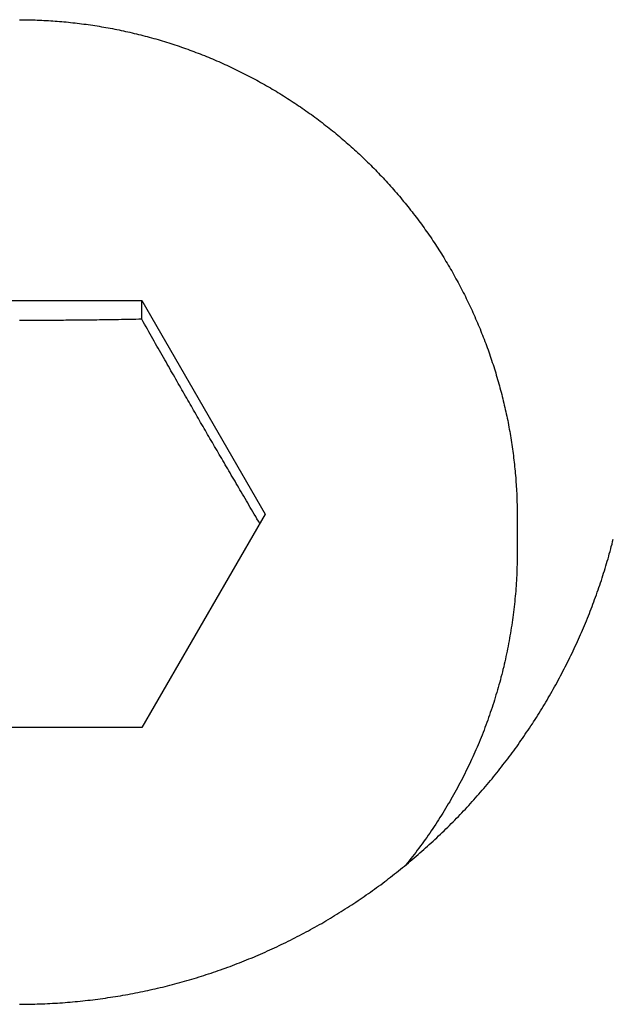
# Model space of a CAD drawing. Extents: x 1917 to 3682, y 1570 to 2675.
# Tile 5 of 166: x 1973.42 to 1977.59, y 1663.23 to 1670.14. Entities that reach past the tile are written whole.
import ezdxf

# ---------------------------------------------------------------- set-up
doc = ezdxf.new("R2010")
doc.units = 0
doc.header["$MEASUREMENT"] = 0
doc.layers.add('KF_SEQUENZA_5_NW_REAR', color=7, linetype='CONTINUOUS')
doc.layers.add('KF_SEQUENZA_5_NW_TOP', color=7, linetype='CONTINUOUS')

# ---------------------------------------------------------------- blocks, each defined once
blk = doc.blocks.new('KF_SEQUENZA_5_NW_TOP')
at = {"layer": 'KF_SEQUENZA_5_NW_TOP'}
for p, q in [((-128.866, 1.8982), (-127.134, 1.8982)), ((-127.134, 1.8982), (-126.2679, 0.4014)), ((-127.134, 1.7676), (-127.134, 1.8982)), ((-126.2679, 0.4014), (-127.134, -1.0954)), ((-124.5, 0.3753), (-124.5, 0.1402)), ((-127.134, -1.0954), (-128.866, -1.0954))]:
    blk.add_line(p, q, dxfattribs=at)
for points in [[(-127.992, 3.8686, 0), (-127.977, 3.8686, 0), (-127.961, 3.8684, 0), (-127.945, 3.8682, 0), (-127.93, 3.8679, 0), (-127.914, 3.8676, 0), (-127.898, 3.8672, 0), (-127.883, 3.8667, 0), (-127.867, 3.8661, 0), (-127.851, 3.8655, 0), (-127.836, 3.8648, 0), (-127.82, 3.864, 0), (-127.805, 3.8632, 0), (-127.789, 3.8623, 0), (-127.773, 3.8613, 0), (-127.758, 3.8603, 0), (-127.742, 3.8592, 0), (-127.727, 3.858, 0), (-127.711, 3.8567, 0), (-127.695, 3.8554, 0), (-127.68, 3.854, 0), (-127.664, 3.8525, 0), (-127.649, 3.851, 0), (-127.633, 3.8494, 0), (-127.618, 3.8477, 0), (-127.602, 3.846, 0), (-127.587, 3.8441, 0), (-127.571, 3.8423, 0), (-127.556, 3.8403, 0), (-127.54, 3.8383, 0), (-127.525, 3.8362, 0), (-127.509, 3.834, 0), (-127.494, 3.8318, 0), (-127.478, 3.8295, 0), (-127.463, 3.8272, 0), (-127.447, 3.8247, 0), (-127.432, 3.8222, 0), (-127.416, 3.8197, 0), (-127.401, 3.817, 0), (-127.386, 3.8143, 0), (-127.37, 3.8115, 0), (-127.355, 3.8087, 0), (-127.339, 3.8058, 0), (-127.324, 3.8028, 0), (-127.309, 3.7997, 0), (-127.293, 3.7966, 0), (-127.278, 3.7934, 0), (-127.263, 3.7902, 0), (-127.248, 3.7869, 0), (-127.232, 3.7835, 0), (-127.217, 3.78, 0), (-127.202, 3.7765, 0), (-127.187, 3.7729, 0), (-127.171, 3.7693, 0), (-127.156, 3.7655, 0), (-127.141, 3.7617, 0), (-127.126, 3.7579, 0), (-127.111, 3.754, 0), (-127.096, 3.75, 0), (-127.081, 3.7459, 0), (-127.065, 3.7418, 0), (-127.05, 3.7376, 0), (-127.035, 3.7333, 0), (-127.02, 3.729, 0), (-127.005, 3.7246, 0), (-126.99, 3.7201, 0), (-126.975, 3.7156, 0), (-126.96, 3.711, 0), (-126.945, 3.7063, 0), (-126.931, 3.7016, 0), (-126.916, 3.6968, 0), (-126.901, 3.6919, 0), (-126.886, 3.687, 0), (-126.871, 3.682, 0), (-126.856, 3.6769, 0), (-126.842, 3.6718, 0), (-126.827, 3.6666, 0), (-126.812, 3.6613, 0), (-126.797, 3.656, 0), (-126.783, 3.6506, 0), (-126.768, 3.6451, 0), (-126.754, 3.6396, 0), (-126.739, 3.634, 0), (-126.724, 3.6284, 0), (-126.71, 3.6226, 0), (-126.695, 3.6168, 0), (-126.681, 3.611, 0), (-126.666, 3.6051, 0), (-126.652, 3.5991, 0), (-126.637, 3.593, 0), (-126.623, 3.5869, 0), (-126.609, 3.5808, 0), (-126.594, 3.5745, 0), (-126.58, 3.5682, 0), (-126.566, 3.5618, 0), (-126.552, 3.5554, 0), (-126.537, 3.5489, 0), (-126.523, 3.5423, 0), (-126.509, 3.5357, 0), (-126.495, 3.529, 0), (-126.481, 3.5223, 0), (-126.467, 3.5155, 0), (-126.453, 3.5086, 0), (-126.439, 3.5017, 0), (-126.425, 3.4947, 0), (-126.411, 3.4876, 0), (-126.397, 3.4805, 0), (-126.383, 3.4733, 0), (-126.369, 3.4661, 0), (-126.355, 3.4588, 0), (-126.341, 3.4514, 0), (-126.328, 3.444, 0), (-126.314, 3.4365, 0), (-126.3, 3.4289, 0), (-126.287, 3.4213, 0), (-126.273, 3.4137, 0), (-126.259, 3.4059, 0), (-126.246, 3.3981, 0), (-126.232, 3.3903, 0), (-126.219, 3.3824, 0), (-126.205, 3.3744, 0), (-126.192, 3.3664, 0), (-126.179, 3.3583, 0), (-126.165, 3.3501, 0), (-126.152, 3.3419, 0), (-126.139, 3.3336, 0), (-126.125, 3.3253, 0), (-126.112, 3.3169, 0), (-126.099, 3.3085, 0), (-126.086, 3.3, 0), (-126.073, 3.2914, 0), (-126.06, 3.2828, 0), (-126.047, 3.2741, 0), (-126.034, 3.2654, 0), (-126.021, 3.2566, 0), (-126.008, 3.2477, 0), (-125.995, 3.2388, 0), (-125.983, 3.2299, 0), (-125.97, 3.2208, 0), (-125.957, 3.2117, 0), (-125.944, 3.2026, 0), (-125.932, 3.1934, 0), (-125.919, 3.1842, 0), (-125.907, 3.1749, 0), (-125.894, 3.1655, 0), (-125.882, 3.1561, 0), (-125.869, 3.1466, 0), (-125.857, 3.1371, 0), (-125.844, 3.1275, 0), (-125.832, 3.1178, 0), (-125.82, 3.1082, 0), (-125.808, 3.0984, 0), (-125.795, 3.0886, 0), (-125.783, 3.0787, 0), (-125.771, 3.0688, 0), (-125.759, 3.0589, 0), (-125.747, 3.0488, 0), (-125.735, 3.0388, 0), (-125.723, 3.0286, 0), (-125.712, 3.0184, 0), (-125.7, 3.0082, 0), (-125.688, 2.9979, 0), (-125.676, 2.9876, 0), (-125.665, 2.9772, 0), (-125.653, 2.9667, 0), (-125.641, 2.9562, 0), (-125.63, 2.9457, 0), (-125.618, 2.9351, 0), (-125.607, 2.9244, 0), (-125.596, 2.9137, 0), (-125.584, 2.903, 0), (-125.573, 2.8922, 0), (-125.562, 2.8813, 0), (-125.55, 2.8704, 0), (-125.539, 2.8595, 0), (-125.528, 2.8485, 0), (-125.517, 2.8374, 0), (-125.506, 2.8263, 0), (-125.495, 2.8152, 0), (-125.484, 2.804, 0), (-125.474, 2.7927, 0), (-125.463, 2.7814, 0), (-125.452, 2.7701, 0), (-125.441, 2.7587, 0), (-125.431, 2.7473, 0), (-125.42, 2.7358, 0), (-125.409, 2.7242, 0), (-125.399, 2.7127, 0), (-125.389, 2.701, 0), (-125.378, 2.6894, 0), (-125.368, 2.6776, 0), (-125.358, 2.6659, 0), (-125.347, 2.6541, 0), (-125.337, 2.6422, 0), (-125.327, 2.6303, 0), (-125.317, 2.6184, 0), (-125.307, 2.6064, 0), (-125.297, 2.5944, 0), (-125.287, 2.5823, 0), (-125.277, 2.5702, 0), (-125.267, 2.558, 0), (-125.258, 2.5458, 0), (-125.248, 2.5335, 0), (-125.238, 2.5212, 0), (-125.229, 2.5089, 0), (-125.219, 2.4965, 0), (-125.21, 2.4841, 0), (-125.2, 2.4716, 0), (-125.191, 2.4591, 0), (-125.182, 2.4466, 0), (-125.172, 2.434, 0), (-125.163, 2.4214, 0), (-125.154, 2.4087, 0), (-125.145, 2.396, 0), (-125.136, 2.3832, 0), (-125.127, 2.3704, 0), (-125.118, 2.3576, 0), (-125.109, 2.3447, 0), (-125.1, 2.3318, 0), (-125.092, 2.3188, 0), (-125.083, 2.3059, 0), (-125.074, 2.2928, 0), (-125.066, 2.2798, 0), (-125.057, 2.2666, 0), (-125.049, 2.2535, 0), (-125.041, 2.2403, 0), (-125.032, 2.2271, 0), (-125.024, 2.2138, 0), (-125.016, 2.2005, 0), (-125.008, 2.1872, 0), (-125, 2.1738, 0), (-124.992, 2.1604, 0), (-124.984, 2.147, 0), (-124.976, 2.1335, 0), (-124.968, 2.12, 0), (-124.96, 2.1065, 0), (-124.952, 2.0929, 0), (-124.945, 2.0793, 0), (-124.937, 2.0656, 0), (-124.93, 2.0519, 0), (-124.922, 2.0382, 0), (-124.915, 2.0245, 0), (-124.907, 2.0107, 0), (-124.9, 1.9969, 0), (-124.893, 1.983, 0), (-124.886, 1.9692, 0), (-124.879, 1.9552, 0), (-124.871, 1.9413, 0), (-124.864, 1.9273, 0), (-124.858, 1.9133, 0), (-124.851, 1.8993, 0), (-124.844, 1.8852, 0), (-124.837, 1.8711, 0), (-124.831, 1.857, 0), (-124.824, 1.8429, 0), (-124.817, 1.8287, 0), (-124.811, 1.8144, 0), (-124.805, 1.8002, 0), (-124.798, 1.7859, 0), (-124.792, 1.7716, 0), (-124.786, 1.7573, 0), (-124.779, 1.743, 0), (-124.773, 1.7286, 0), (-124.767, 1.7142, 0), (-124.761, 1.6997, 0), (-124.756, 1.6853, 0), (-124.75, 1.6708, 0), (-124.744, 1.6563, 0), (-124.738, 1.6418, 0), (-124.733, 1.6272, 0), (-124.727, 1.6126, 0), (-124.721, 1.598, 0), (-124.716, 1.5833, 0), (-124.711, 1.5687, 0), (-124.705, 1.554, 0), (-124.7, 1.5393, 0), (-124.695, 1.5246, 0), (-124.69, 1.5098, 0), (-124.685, 1.495, 0), (-124.68, 1.4802, 0), (-124.675, 1.4654, 0), (-124.67, 1.4506, 0), (-124.665, 1.4357, 0), (-124.66, 1.4208, 0), (-124.656, 1.4059, 0), (-124.651, 1.391, 0), (-124.647, 1.376, 0), (-124.642, 1.3611, 0), (-124.638, 1.3461, 0), (-124.634, 1.3311, 0), (-124.629, 1.316, 0), (-124.625, 1.301, 0), (-124.621, 1.2859, 0), (-124.617, 1.2708, 0), (-124.613, 1.2557, 0), (-124.609, 1.2406, 0), (-124.605, 1.2255, 0), (-124.601, 1.2103, 0), (-124.598, 1.1951, 0), (-124.594, 1.18, 0), (-124.591, 1.1648, 0), (-124.587, 1.1495, 0), (-124.584, 1.1343, 0), (-124.58, 1.1191, 0), (-124.577, 1.1038, 0), (-124.574, 1.0885, 0), (-124.571, 1.0732, 0), (-124.567, 1.0579, 0), (-124.564, 1.0426, 0), (-124.562, 1.0273, 0), (-124.559, 1.0119, 0), (-124.556, 0.9965, 0), (-124.553, 0.9812, 0), (-124.55, 0.9658, 0), (-124.548, 0.9504, 0), (-124.545, 0.935, 0), (-124.543, 0.9196, 0), (-124.54, 0.9041, 0), (-124.538, 0.8887, 0), (-124.536, 0.8732, 0), (-124.534, 0.8578, 0), (-124.531, 0.8423, 0), (-124.529, 0.8268, 0), (-124.527, 0.8113, 0), (-124.526, 0.7959, 0), (-124.524, 0.7803, 0), (-124.522, 0.7648, 0), (-124.52, 0.7493, 0), (-124.519, 0.7338, 0), (-124.517, 0.7182, 0), (-124.515, 0.7027, 0), (-124.514, 0.6872, 0), (-124.513, 0.6716, 0), (-124.511, 0.656, 0), (-124.51, 0.6405, 0), (-124.509, 0.6249, 0), (-124.508, 0.6093, 0), (-124.507, 0.5937, 0), (-124.506, 0.5782, 0), (-124.505, 0.5626, 0), (-124.504, 0.547, 0), (-124.504, 0.5314, 0), (-124.503, 0.5158, 0), (-124.502, 0.5002, 0), (-124.502, 0.4846, 0), (-124.501, 0.4689, 0), (-124.501, 0.4533, 0), (-124.501, 0.4377, 0), (-124.5, 0.4221, 0), (-124.5, 0.4065, 0), (-124.5, 0.3909, 0), (-124.5, 0.3753, 0)], [(-127.134, 1.7676, 0), (-127.155, 1.7672, 0), (-127.176, 1.7668, 0), (-127.196, 1.7665, 0), (-127.217, 1.7661, 0), (-127.237, 1.7657, 0), (-127.257, 1.7654, 0), (-127.277, 1.7651, 0), (-127.297, 1.7648, 0), (-127.316, 1.7645, 0), (-127.336, 1.7642, 0), (-127.355, 1.7639, 0), (-127.374, 1.7636, 0), (-127.393, 1.7633, 0), (-127.412, 1.763, 0), (-127.431, 1.7628, 0), (-127.45, 1.7625, 0), (-127.468, 1.7623, 0), (-127.487, 1.7621, 0), (-127.505, 1.7619, 0), (-127.523, 1.7616, 0), (-127.541, 1.7614, 0), (-127.559, 1.7612, 0), (-127.577, 1.7611, 0), (-127.595, 1.7609, 0), (-127.613, 1.7607, 0), (-127.631, 1.7605, 0), (-127.648, 1.7604, 0), (-127.666, 1.7602, 0), (-127.683, 1.7601, 0), (-127.701, 1.76, 0), (-127.718, 1.7598, 0), (-127.736, 1.7597, 0), (-127.753, 1.7596, 0), (-127.77, 1.7595, 0), (-127.787, 1.7594, 0), (-127.805, 1.7593, 0), (-127.822, 1.7592, 0), (-127.839, 1.7592, 0), (-127.856, 1.7591, 0), (-127.873, 1.7591, 0), (-127.89, 1.759, 0), (-127.907, 1.759, 0), (-127.924, 1.7589, 0), (-127.941, 1.7589, 0), (-127.958, 1.7589, 0), (-127.975, 1.7589, 0), (-127.992, 1.7589, 0)], [(-126.306, 0.3354, 0), (-126.316, 0.3519, 0), (-126.326, 0.3683, 0), (-126.335, 0.3846, 0), (-126.345, 0.4007, 0), (-126.354, 0.4167, 0), (-126.364, 0.4327, 0), (-126.373, 0.4485, 0), (-126.382, 0.4642, 0), (-126.391, 0.4798, 0), (-126.4, 0.4953, 0), (-126.409, 0.5108, 0), (-126.418, 0.5261, 0), (-126.427, 0.5414, 0), (-126.436, 0.5565, 0), (-126.445, 0.5716, 0), (-126.454, 0.5866, 0), (-126.463, 0.6016, 0), (-126.472, 0.6165, 0), (-126.48, 0.6313, 0), (-126.489, 0.646, 0), (-126.497, 0.6607, 0), (-126.506, 0.6753, 0), (-126.515, 0.6899, 0), (-126.523, 0.7044, 0), (-126.531, 0.7189, 0), (-126.54, 0.7334, 0), (-126.548, 0.7477, 0), (-126.557, 0.7621, 0), (-126.565, 0.7764, 0), (-126.573, 0.7907, 0), (-126.582, 0.8049, 0), (-126.59, 0.8191, 0), (-126.598, 0.8333, 0), (-126.606, 0.8475, 0), (-126.615, 0.8616, 0), (-126.623, 0.8757, 0), (-126.631, 0.8898, 0), (-126.639, 0.9039, 0), (-126.647, 0.918, 0), (-126.656, 0.932, 0), (-126.664, 0.9461, 0), (-126.672, 0.9601, 0), (-126.68, 0.9742, 0), (-126.688, 0.9882, 0), (-126.696, 1.0023, 0), (-126.704, 1.0163, 0), (-126.712, 1.0304, 0), (-126.721, 1.0445, 0), (-126.729, 1.0586, 0), (-126.737, 1.0727, 0), (-126.745, 1.0868, 0), (-126.753, 1.1009, 0), (-126.761, 1.1151, 0), (-126.77, 1.1293, 0), (-126.778, 1.1435, 0), (-126.786, 1.1577, 0), (-126.794, 1.172, 0), (-126.802, 1.1863, 0), (-126.811, 1.2007, 0), (-126.819, 1.2151, 0), (-126.827, 1.2295, 0), (-126.836, 1.244, 0), (-126.844, 1.2585, 0), (-126.852, 1.2731, 0), (-126.861, 1.2877, 0), (-126.869, 1.3024, 0), (-126.878, 1.3172, 0), (-126.886, 1.332, 0), (-126.895, 1.3469, 0), (-126.903, 1.3619, 0), (-126.912, 1.3769, 0), (-126.92, 1.392, 0), (-126.929, 1.4071, 0), (-126.938, 1.4224, 0), (-126.946, 1.4377, 0), (-126.955, 1.4532, 0), (-126.964, 1.4687, 0), (-126.973, 1.4843, 0), (-126.982, 1.5, 0), (-126.991, 1.5158, 0), (-127, 1.5317, 0), (-127.009, 1.5477, 0), (-127.018, 1.5639, 0), (-127.028, 1.5801, 0), (-127.037, 1.5965, 0), (-127.046, 1.613, 0), (-127.056, 1.6296, 0), (-127.065, 1.6463, 0), (-127.075, 1.6632, 0), (-127.084, 1.6803, 0), (-127.094, 1.6974, 0), (-127.104, 1.7147, 0), (-127.114, 1.7322, 0), (-127.124, 1.7498, 0), (-127.134, 1.7676, 0)], [(-127.992, -3.0367, 0), (-127.974, -3.0366, 0), (-127.956, -3.0364, 0), (-127.938, -3.0362, 0), (-127.921, -3.0359, 0), (-127.903, -3.0355, 0), (-127.885, -3.035, 0), (-127.867, -3.0345, 0), (-127.85, -3.0339, 0), (-127.832, -3.0332, 0), (-127.814, -3.0325, 0), (-127.796, -3.0316, 0), (-127.779, -3.0307, 0), (-127.761, -3.0298, 0), (-127.743, -3.0287, 0), (-127.725, -3.0276, 0), (-127.708, -3.0264, 0), (-127.69, -3.0252, 0), (-127.672, -3.0238, 0), (-127.655, -3.0224, 0), (-127.637, -3.0209, 0), (-127.619, -3.0194, 0), (-127.601, -3.0177, 0), (-127.584, -3.016, 0), (-127.566, -3.0143, 0), (-127.548, -3.0124, 0), (-127.531, -3.0105, 0), (-127.513, -3.0085, 0), (-127.495, -3.0065, 0), (-127.478, -3.0043, 0), (-127.46, -3.0021, 0), (-127.442, -2.9998, 0), (-127.425, -2.9975, 0), (-127.407, -2.9951, 0), (-127.389, -2.9926, 0), (-127.372, -2.99, 0), (-127.354, -2.9874, 0), (-127.337, -2.9847, 0), (-127.319, -2.9819, 0), (-127.301, -2.979, 0), (-127.284, -2.9761, 0), (-127.266, -2.9731, 0), (-127.249, -2.97, 0), (-127.231, -2.9669, 0), (-127.214, -2.9637, 0), (-127.196, -2.9604, 0), (-127.179, -2.957, 0), (-127.162, -2.9536, 0), (-127.144, -2.9501, 0), (-127.127, -2.9465, 0), (-127.109, -2.9429, 0), (-127.092, -2.9392, 0), (-127.075, -2.9354, 0), (-127.057, -2.9316, 0), (-127.04, -2.9276, 0), (-127.023, -2.9236, 0), (-127.005, -2.9196, 0), (-126.988, -2.9154, 0), (-126.971, -2.9112, 0), (-126.954, -2.9069, 0), (-126.937, -2.9026, 0), (-126.919, -2.8982, 0), (-126.902, -2.8937, 0), (-126.885, -2.8891, 0), (-126.868, -2.8845, 0), (-126.851, -2.8798, 0), (-126.834, -2.875, 0), (-126.817, -2.8701, 0), (-126.8, -2.8652, 0), (-126.783, -2.8602, 0), (-126.766, -2.8552, 0), (-126.749, -2.85, 0), (-126.732, -2.8448, 0), (-126.715, -2.8395, 0), (-126.699, -2.8342, 0), (-126.682, -2.8288, 0), (-126.665, -2.8233, 0), (-126.648, -2.8177, 0), (-126.631, -2.812, 0), (-126.615, -2.8063, 0), (-126.598, -2.8005, 0), (-126.581, -2.7947, 0), (-126.564, -2.7887, 0), (-126.548, -2.7827, 0), (-126.531, -2.7767, 0), (-126.514, -2.7705, 0), (-126.498, -2.7643, 0), (-126.481, -2.758, 0), (-126.465, -2.7516, 0), (-126.448, -2.7452, 0), (-126.432, -2.7387, 0), (-126.415, -2.7321, 0), (-126.399, -2.7255, 0), (-126.382, -2.7188, 0), (-126.366, -2.712, 0), (-126.349, -2.7052, 0), (-126.333, -2.6983, 0), (-126.317, -2.6913, 0), (-126.3, -2.6842, 0), (-126.284, -2.6771, 0), (-126.268, -2.6699, 0), (-126.252, -2.6627, 0), (-126.236, -2.6553, 0), (-126.219, -2.648, 0), (-126.203, -2.6405, 0), (-126.187, -2.633, 0), (-126.171, -2.6254, 0), (-126.155, -2.6177, 0), (-126.139, -2.61, 0), (-126.123, -2.6022, 0), (-126.107, -2.5944, 0), (-126.091, -2.5865, 0), (-126.075, -2.5785, 0), (-126.06, -2.5704, 0), (-126.044, -2.5623, 0), (-126.028, -2.5542, 0), (-126.012, -2.5459, 0), (-125.997, -2.5376, 0), (-125.981, -2.5292, 0), (-125.965, -2.5208, 0), (-125.95, -2.5123, 0), (-125.934, -2.5038, 0), (-125.919, -2.4951, 0), (-125.903, -2.4865, 0), (-125.888, -2.4777, 0), (-125.872, -2.4689, 0), (-125.857, -2.46, 0), (-125.842, -2.4511, 0), (-125.826, -2.4421, 0), (-125.811, -2.4331, 0), (-125.796, -2.4239, 0), (-125.781, -2.4148, 0), (-125.766, -2.4055, 0), (-125.751, -2.3962, 0), (-125.736, -2.3869, 0), (-125.721, -2.3774, 0), (-125.706, -2.368, 0), (-125.691, -2.3584, 0), (-125.676, -2.3488, 0), (-125.661, -2.3392, 0), (-125.646, -2.3295, 0), (-125.632, -2.3197, 0), (-125.617, -2.3098, 0), (-125.602, -2.2999, 0), (-125.588, -2.29, 0), (-125.573, -2.28, 0), (-125.559, -2.2699, 0), (-125.544, -2.2598, 0), (-125.53, -2.2496, 0), (-125.516, -2.2393, 0), (-125.501, -2.229, 0), (-125.487, -2.2186, 0), (-125.473, -2.2082, 0), (-125.458, -2.1977, 0), (-125.444, -2.1872, 0), (-125.43, -2.1765, 0), (-125.416, -2.1659, 0), (-125.402, -2.1551, 0), (-125.388, -2.1443, 0), (-125.374, -2.1335, 0), (-125.36, -2.1226, 0), (-125.346, -2.1116, 0), (-125.332, -2.1006, 0), (-125.319, -2.0895, 0), (-125.305, -2.0783, 0), (-125.291, -2.0671, 0), (-125.277, -2.0559, 0), (-125.264, -2.0445, 0), (-125.25, -2.0332, 0), (-125.237, -2.0217, 0), (-125.223, -2.0103, 0), (-125.21, -1.9987, 0), (-125.196, -1.9871, 0), (-125.183, -1.9755, 0), (-125.169, -1.9638, 0), (-125.156, -1.952, 0), (-125.143, -1.9402, 0), (-125.13, -1.9284, 0), (-125.117, -1.9164, 0), (-125.104, -1.9045, 0), (-125.09, -1.8924, 0), (-125.077, -1.8804, 0), (-125.064, -1.8682, 0), (-125.052, -1.856, 0), (-125.039, -1.8438, 0), (-125.026, -1.8315, 0), (-125.013, -1.8192, 0), (-125, -1.8068, 0), (-124.988, -1.7944, 0), (-124.975, -1.7819, 0), (-124.963, -1.7694, 0), (-124.95, -1.7568, 0), (-124.938, -1.7442, 0), (-124.925, -1.7315, 0), (-124.913, -1.7188, 0), (-124.901, -1.706, 0), (-124.888, -1.6931, 0), (-124.876, -1.6803, 0), (-124.864, -1.6674, 0), (-124.852, -1.6544, 0), (-124.84, -1.6414, 0), (-124.828, -1.6283, 0), (-124.816, -1.6152, 0), (-124.804, -1.602, 0), (-124.792, -1.5889, 0), (-124.78, -1.5756, 0), (-124.769, -1.5623, 0), (-124.757, -1.549, 0), (-124.745, -1.5356, 0), (-124.734, -1.5222, 0), (-124.722, -1.5087, 0), (-124.711, -1.4952, 0), (-124.7, -1.4817, 0), (-124.688, -1.4681, 0), (-124.677, -1.4544, 0), (-124.666, -1.4407, 0), (-124.655, -1.427, 0), (-124.643, -1.4133, 0), (-124.632, -1.3995, 0), (-124.621, -1.3856, 0), (-124.611, -1.3717, 0), (-124.6, -1.3578, 0), (-124.589, -1.3438, 0), (-124.578, -1.3298, 0), (-124.567, -1.3157, 0), (-124.557, -1.3016, 0), (-124.546, -1.2874, 0), (-124.536, -1.2732, 0), (-124.525, -1.259, 0), (-124.515, -1.2447, 0), (-124.504, -1.2303, 0), (-124.494, -1.2159, 0), (-124.484, -1.2014, 0), (-124.474, -1.1869, 0), (-124.464, -1.1724, 0), (-124.454, -1.1578, 0), (-124.444, -1.1432, 0), (-124.434, -1.1285, 0), (-124.424, -1.1138, 0), (-124.414, -1.099, 0), (-124.404, -1.0842, 0), (-124.394, -1.0694, 0), (-124.385, -1.0545, 0), (-124.375, -1.0395, 0), (-124.365, -1.0245, 0), (-124.356, -1.0095, 0), (-124.347, -0.9944, 0), (-124.337, -0.9793, 0), (-124.328, -0.9642, 0), (-124.319, -0.949, 0), (-124.309, -0.9338, 0), (-124.3, -0.9185, 0), (-124.291, -0.9032, 0), (-124.282, -0.8879, 0), (-124.273, -0.8725, 0), (-124.264, -0.8571, 0), (-124.256, -0.8416, 0), (-124.247, -0.8261, 0), (-124.238, -0.8106, 0), (-124.229, -0.795, 0), (-124.221, -0.7794, 0), (-124.212, -0.7638, 0), (-124.204, -0.7481, 0), (-124.196, -0.7324, 0), (-124.187, -0.7167, 0), (-124.179, -0.7009, 0), (-124.171, -0.6851, 0), (-124.163, -0.6693, 0), (-124.155, -0.6534, 0), (-124.147, -0.6375, 0), (-124.139, -0.6216, 0), (-124.131, -0.6056, 0), (-124.123, -0.5896, 0), (-124.115, -0.5736, 0), (-124.108, -0.5575, 0), (-124.1, -0.5414, 0), (-124.093, -0.5253, 0), (-124.085, -0.5092, 0), (-124.078, -0.493, 0), (-124.07, -0.4768, 0), (-124.063, -0.4605, 0), (-124.056, -0.4443, 0), (-124.049, -0.428, 0), (-124.042, -0.4117, 0), (-124.035, -0.3953, 0), (-124.028, -0.379, 0), (-124.021, -0.3626, 0), (-124.014, -0.3462, 0), (-124.008, -0.3297, 0), (-124.001, -0.3133, 0), (-123.994, -0.2968, 0), (-123.988, -0.2803, 0), (-123.982, -0.2637, 0), (-123.975, -0.2472, 0), (-123.969, -0.2306, 0), (-123.963, -0.214, 0), (-123.957, -0.1974, 0), (-123.951, -0.1807, 0), (-123.945, -0.164, 0), (-123.939, -0.1473, 0), (-123.933, -0.1306, 0), (-123.927, -0.1139, 0), (-123.921, -0.0972, 0), (-123.916, -0.0804, 0), (-123.91, -0.0636, 0), (-123.905, -0.0468, 0), (-123.899, -0.0299, 0), (-123.894, -0.0131, 0), (-123.889, 0.0038, 0), (-123.884, 0.0207, 0), (-123.878, 0.0377, 0), (-123.873, 0.0546, 0), (-123.868, 0.0716, 0), (-123.863, 0.0886, 0), (-123.858, 0.1056, 0), (-123.854, 0.1226, 0), (-123.849, 0.1397, 0), (-123.844, 0.1568, 0), (-123.84, 0.1738, 0), (-123.835, 0.1909, 0), (-123.831, 0.2081, 0), (-123.826, 0.2252, 0)], [(-124.5, 0.1402, 0), (-124.5, 0.1216, 0), (-124.5, 0.1031, 0), (-124.5, 0.0845, 0), (-124.501, 0.0659, 0), (-124.501, 0.0473, 0), (-124.502, 0.0287, 0), (-124.502, 0.0102, 0), (-124.503, -0.0084, 0), (-124.504, -0.027, 0), (-124.505, -0.0455, 0), (-124.506, -0.0641, 0), (-124.507, -0.0826, 0), (-124.508, -0.1012, 0), (-124.51, -0.1197, 0), (-124.511, -0.1382, 0), (-124.513, -0.1568, 0), (-124.514, -0.1753, 0), (-124.516, -0.1938, 0), (-124.518, -0.2123, 0), (-124.52, -0.2307, 0), (-124.522, -0.2492, 0), (-124.524, -0.2677, 0), (-124.526, -0.2861, 0), (-124.528, -0.3046, 0), (-124.531, -0.323, 0), (-124.533, -0.3414, 0), (-124.536, -0.3598, 0), (-124.539, -0.3782, 0), (-124.542, -0.3966, 0), (-124.544, -0.4149, 0), (-124.548, -0.4333, 0), (-124.551, -0.4516, 0), (-124.554, -0.4699, 0), (-124.557, -0.4882, 0), (-124.561, -0.5064, 0), (-124.564, -0.5247, 0), (-124.568, -0.5429, 0), (-124.571, -0.5611, 0), (-124.575, -0.5793, 0), (-124.579, -0.5975, 0), (-124.583, -0.6157, 0), (-124.587, -0.6338, 0), (-124.591, -0.6519, 0), (-124.595, -0.67, 0), (-124.6, -0.6881, 0), (-124.604, -0.7061, 0), (-124.609, -0.7241, 0), (-124.614, -0.7421, 0), (-124.618, -0.7601, 0), (-124.623, -0.778, 0), (-124.628, -0.7959, 0), (-124.633, -0.8138, 0), (-124.638, -0.8317, 0), (-124.643, -0.8495, 0), (-124.649, -0.8673, 0), (-124.654, -0.8851, 0), (-124.66, -0.9029, 0), (-124.665, -0.9206, 0), (-124.671, -0.9383, 0), (-124.677, -0.9559, 0), (-124.683, -0.9736, 0), (-124.689, -0.9912, 0), (-124.695, -1.0087, 0), (-124.701, -1.0263, 0), (-124.707, -1.0437, 0), (-124.714, -1.0612, 0), (-124.72, -1.0787, 0), (-124.727, -1.096, 0), (-124.733, -1.1134, 0), (-124.74, -1.1307, 0), (-124.747, -1.148, 0), (-124.754, -1.1653, 0), (-124.761, -1.1825, 0), (-124.768, -1.1997, 0), (-124.775, -1.2168, 0), (-124.782, -1.2339, 0), (-124.79, -1.251, 0), (-124.797, -1.268, 0), (-124.805, -1.285, 0), (-124.812, -1.3019, 0), (-124.82, -1.3189, 0), (-124.828, -1.3357, 0), (-124.836, -1.3525, 0), (-124.844, -1.3693, 0), (-124.852, -1.3861, 0), (-124.86, -1.4027, 0), (-124.868, -1.4194, 0), (-124.877, -1.436, 0), (-124.885, -1.4526, 0), (-124.894, -1.4691, 0), (-124.902, -1.4855, 0), (-124.911, -1.502, 0), (-124.92, -1.5184, 0), (-124.929, -1.5347, 0), (-124.938, -1.551, 0), (-124.947, -1.5672, 0), (-124.956, -1.5834, 0), (-124.965, -1.5995, 0), (-124.974, -1.6156, 0), (-124.984, -1.6317, 0), (-124.993, -1.6476, 0), (-125.003, -1.6636, 0), (-125.013, -1.6795, 0), (-125.022, -1.6953, 0), (-125.032, -1.7111, 0), (-125.042, -1.7268, 0), (-125.052, -1.7425, 0), (-125.062, -1.7581, 0), (-125.072, -1.7737, 0), (-125.083, -1.7892, 0), (-125.093, -1.8047, 0), (-125.103, -1.8201, 0), (-125.114, -1.8354, 0), (-125.124, -1.8507, 0), (-125.135, -1.866, 0), (-125.146, -1.8812, 0), (-125.157, -1.8963, 0), (-125.167, -1.9113, 0), (-125.178, -1.9264, 0), (-125.19, -1.9413, 0), (-125.201, -1.9562, 0), (-125.212, -1.971, 0), (-125.223, -1.9858, 0), (-125.235, -2.0005, 0), (-125.246, -2.0152, 0), (-125.258, -2.0298, 0), (-125.269, -2.0443, 0), (-125.281, -2.0588, 0)]]:
    blk.add_polyline3d(points, dxfattribs=at)

msp = doc.modelspace()

# ---------------------------------------------------------------- block references
at = {"layer": 'KF_SEQUENZA_5_NW_REAR'}
msp.add_blockref('KF_SEQUENZA_5_NW_TOP', (2101.4155, 1666.2704), dxfattribs=at)

doc.saveas('drawing.dxf')
